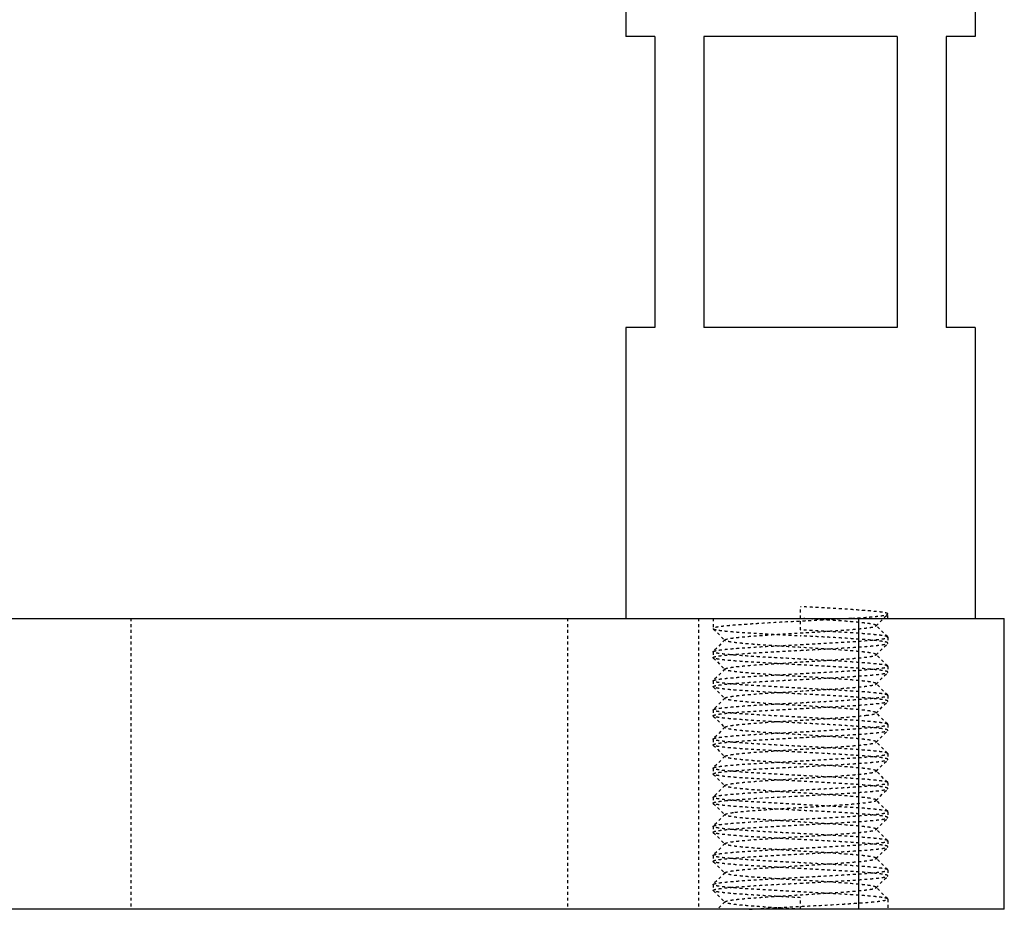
# Model space of a CAD drawing. Header units: millimetres. Extents: x -24622 to 57, y -1603 to 1112.
# Tile 94 of 219: x -1822 to -1789, y 586 to 617. Entities that reach past the tile are written whole.
import ezdxf

# ---------------------------------------------------------------- set-up
doc = ezdxf.new("R2010")
doc.units = ezdxf.units.MM
doc.linetypes.add('HIDDEN', pattern=[0.2, 0.1, -0.1])
doc.layers.add('02___PRT_ALL_AXES', color=7, linetype='Continuous')
doc.layers.add('DEFAULT_2', color=8, linetype='HIDDEN')

msp = doc.modelspace()

# ---------------------------------------------------------------- linework, layer by layer
at = {"color": 7, "linetype": 'Continuous'}
for p, q in [((-1800.506, 616.121), (-1801.506, 616.121)), ((-1800.506, 616.121), (-1800.506, 606.121)), ((-1792.189, 616.121), (-1798.822, 616.121)), ((-1798.822, 616.121), (-1798.822, 606.121)), ((-1792.189, 616.121), (-1792.189, 606.121)), ((-1789.506, 616.121), (-1790.506, 616.121)), ((-1790.506, 616.121), (-1790.506, 606.121)), ((-1800.506, 606.121), (-1801.506, 606.121)), ((-1792.189, 606.121), (-1798.822, 606.121)), ((-1789.506, 606.121), (-1790.506, 606.121)), ((-2058.506, 596.121), (-1788.506, 596.121)), ((-1793.506, 586.121), (-1793.506, 596.121)), ((-1788.506, 586.121), (-1788.506, 596.121)), ((-1788.506, 586.121), (-2058.506, 586.121))]:
    msp.add_line(p, q, dxfattribs=at)
at = {"layer": '02___PRT_ALL_AXES', "color": 7, "linetype": 'Continuous'}
for p, q in [((-1801.506, 626.121), (-1801.506, 616.121)), ((-1789.506, 626.121), (-1789.506, 616.121)), ((-1801.506, 606.121), (-1801.506, 596.121)), ((-1789.506, 606.121), (-1789.506, 596.121))]:
    msp.add_line(p, q, dxfattribs=at)
at = {"layer": '02___PRT_ALL_AXES', "color": 8, "linetype": 'HIDDEN'}
for p, q in [((-1801.506, 596.121), (-1789.506, 596.121)), ((-1798.506, 596.121), (-1798.506, 595.771)), ((-1792.506, 595.471), (-1792.506, 595.271)), ((-1798.506, 594.971), (-1798.506, 594.771)), ((-1792.506, 594.471), (-1792.506, 594.271)), ((-1798.506, 593.971), (-1798.506, 593.771)), ((-1792.506, 593.471), (-1792.506, 593.271)), ((-1798.506, 592.971), (-1798.506, 592.771)), ((-1792.506, 592.471), (-1792.506, 592.271)), ((-1798.506, 591.971), (-1798.506, 591.771)), ((-1792.506, 591.471), (-1792.506, 591.271)), ((-1798.506, 590.971), (-1798.506, 590.771)), ((-1792.506, 590.471), (-1792.506, 590.271)), ((-1798.506, 589.971), (-1798.506, 589.771)), ((-1792.506, 589.471), (-1792.506, 589.271)), ((-1798.506, 588.971), (-1798.506, 588.771)), ((-1792.506, 588.471), (-1792.506, 588.271)), ((-1798.506, 587.971), (-1798.506, 587.771)), ((-1792.506, 587.471), (-1792.506, 587.271)), ((-1798.506, 586.971), (-1798.506, 586.771)), ((-1792.506, 586.471), (-1792.506, 586.121))]:
    msp.add_line(p, q, dxfattribs=at)
at = {"layer": 'DEFAULT_2', "color": 8, "linetype": 'HIDDEN'}
for p, q in [((-1795.506, 595.721), (-1795.506, 596.521)), ((-1792.91, 595.862), (-1792.51, 596.263)), ((-1792.51, 596.263), (-1792.506, 596.271)), ((-1792.506, 596.121), (-1792.506, 596.271)), ((-1818.506, 596.121), (-1818.506, 586.121)), ((-1803.506, 596.121), (-1803.506, 586.121)), ((-1799.006, 596.121), (-1799.006, 586.121)), ((-1792.51, 595.48), (-1792.91, 595.881)), ((-1792.91, 595.862), (-1792.91, 595.881)), ((-1798.506, 595.771), (-1798.501, 595.763)), ((-1798.501, 595.763), (-1798.101, 595.362)), ((-1798.101, 595.381), (-1798.501, 594.98)), ((-1798.101, 595.362), (-1798.101, 595.381)), ((-1792.91, 594.862), (-1792.51, 595.263)), ((-1792.506, 595.471), (-1792.51, 595.48)), ((-1792.51, 595.263), (-1792.506, 595.271)), ((-1798.506, 594.971), (-1798.501, 594.98)), ((-1792.51, 594.48), (-1792.91, 594.881)), ((-1792.91, 594.862), (-1792.91, 594.881)), ((-1798.501, 594.763), (-1798.506, 594.771)), ((-1798.501, 594.763), (-1798.101, 594.362)), ((-1798.101, 594.381), (-1798.501, 593.98)), ((-1792.91, 593.862), (-1792.51, 594.263)), ((-1792.506, 594.471), (-1792.51, 594.48)), ((-1792.51, 594.263), (-1792.506, 594.271)), ((-1798.506, 593.971), (-1798.501, 593.98)), ((-1792.51, 593.48), (-1792.91, 593.881)), ((-1792.91, 593.862), (-1792.91, 593.881)), ((-1798.501, 593.763), (-1798.506, 593.771)), ((-1798.501, 593.763), (-1798.101, 593.362)), ((-1798.101, 593.381), (-1798.501, 592.98)), ((-1798.101, 593.362), (-1798.101, 593.381)), ((-1792.91, 592.862), (-1792.51, 593.263)), ((-1792.506, 593.471), (-1792.51, 593.48)), ((-1792.51, 593.263), (-1792.506, 593.271)), ((-1798.506, 592.971), (-1798.501, 592.98)), ((-1792.51, 592.48), (-1792.91, 592.881)), ((-1798.501, 592.763), (-1798.506, 592.771)), ((-1798.501, 592.763), (-1798.101, 592.362)), ((-1798.101, 592.381), (-1798.501, 591.98)), ((-1798.101, 592.362), (-1798.101, 592.381)), ((-1792.91, 591.862), (-1792.51, 592.263)), ((-1792.506, 592.471), (-1792.51, 592.48)), ((-1792.51, 592.263), (-1792.506, 592.271)), ((-1798.506, 591.971), (-1798.501, 591.98)), ((-1792.51, 591.48), (-1792.91, 591.881)), ((-1792.91, 591.862), (-1792.91, 591.881)), ((-1798.501, 591.763), (-1798.506, 591.771)), ((-1798.501, 591.763), (-1798.101, 591.362)), ((-1798.101, 591.381), (-1798.501, 590.98)), ((-1798.101, 591.362), (-1798.101, 591.381)), ((-1792.91, 590.862), (-1792.51, 591.263)), ((-1792.506, 591.471), (-1792.51, 591.48)), ((-1792.51, 591.263), (-1792.506, 591.271)), ((-1798.506, 590.971), (-1798.501, 590.98)), ((-1792.51, 590.48), (-1792.91, 590.881)), ((-1792.91, 590.862), (-1792.91, 590.881)), ((-1798.501, 590.763), (-1798.506, 590.771)), ((-1798.501, 590.763), (-1798.101, 590.362)), ((-1792.506, 590.471), (-1792.51, 590.48)), ((-1798.101, 590.381), (-1798.501, 589.98)), ((-1798.101, 590.362), (-1798.101, 590.381)), ((-1792.91, 589.862), (-1792.51, 590.263)), ((-1792.51, 590.263), (-1792.506, 590.271)), ((-1798.506, 589.971), (-1798.501, 589.98)), ((-1792.51, 589.48), (-1792.91, 589.881)), ((-1792.91, 589.862), (-1792.91, 589.881)), ((-1798.501, 589.763), (-1798.506, 589.771)), ((-1798.501, 589.763), (-1798.101, 589.362)), ((-1792.506, 589.471), (-1792.51, 589.48)), ((-1798.101, 589.381), (-1798.501, 588.98)), ((-1792.91, 588.862), (-1792.51, 589.263)), ((-1792.51, 589.263), (-1792.506, 589.271)), ((-1798.506, 588.971), (-1798.501, 588.98)), ((-1792.51, 588.48), (-1792.91, 588.881)), ((-1792.91, 588.862), (-1792.91, 588.881)), ((-1798.501, 588.763), (-1798.506, 588.771)), ((-1798.501, 588.763), (-1798.101, 588.362)), ((-1792.506, 588.471), (-1792.51, 588.48)), ((-1798.101, 588.381), (-1798.501, 587.98)), ((-1798.101, 588.362), (-1798.101, 588.381)), ((-1792.91, 587.862), (-1792.51, 588.263)), ((-1792.51, 588.263), (-1792.506, 588.271)), ((-1798.506, 587.971), (-1798.501, 587.98)), ((-1798.501, 587.763), (-1798.506, 587.771)), ((-1798.501, 587.763), (-1798.101, 587.362)), ((-1792.51, 587.48), (-1792.91, 587.881)), ((-1792.506, 587.471), (-1792.51, 587.48)), ((-1798.101, 587.381), (-1798.501, 586.98)), ((-1798.101, 587.362), (-1798.101, 587.381)), ((-1792.91, 586.862), (-1792.51, 587.263)), ((-1792.51, 587.263), (-1792.506, 587.271)), ((-1798.506, 586.971), (-1798.501, 586.98)), ((-1798.501, 586.763), (-1798.506, 586.771)), ((-1798.501, 586.763), (-1798.101, 586.362)), ((-1792.51, 586.48), (-1792.91, 586.881)), ((-1792.91, 586.862), (-1792.91, 586.881)), ((-1795.506, 586.121), (-1795.506, 586.521)), ((-1792.506, 586.471), (-1792.51, 586.48)), ((-1798.101, 586.381), (-1798.36, 586.121)), ((-1792.506, 586.121), (-1798.359, 586.121)), ((-1798.101, 586.362), (-1798.101, 586.381))]:
    msp.add_line(p, q, dxfattribs=at)
for points, start_tangent, end_tangent in [([(-1792.506, 596.271), (-1792.52, 596.287), (-1792.563, 596.303), (-1792.635, 596.318), (-1792.734, 596.334), (-1792.86, 596.349), (-1793.011, 596.365), (-1793.384, 596.396), (-1793.839, 596.428), (-1794.357, 596.459), (-1794.92, 596.49), (-1795.506, 596.521)], (-0.001664, 0.999999), (-0.998596, 0.052977)), ([(-1793.742, 596.121), (-1793.25, 596.157), (-1793.045, 596.174), (-1792.87, 596.192), (-1792.727, 596.21), (-1792.619, 596.227), (-1792.546, 596.245), (-1792.523, 596.254), (-1792.51, 596.263)], (0.997857, 0.065435), (0.70704, 0.707174)), ([(-1793.742, 596.121), (-1794.467, 596.078), (-1795.27, 596.034), (-1796.091, 595.99), (-1796.868, 595.946), (-1797.221, 595.924), (-1797.542, 595.903), (-1797.825, 595.881), (-1798.063, 595.859), (-1798.254, 595.837), (-1798.393, 595.815), (-1798.477, 595.793), (-1798.498, 595.782), (-1798.506, 595.771)], (-0.997857, -0.065435), (0.001555, -0.999999)), ([(-1792.91, 595.881), (-1792.937, 595.896), (-1792.986, 595.911), (-1793.058, 595.926), (-1793.152, 595.941), (-1793.266, 595.956), (-1793.401, 595.971), (-1793.724, 596.001), (-1794.111, 596.031), (-1794.547, 596.061), (-1795.018, 596.091), (-1795.506, 596.121)], (-0.706967, 0.707246), (-0.998132, 0.061099)), ([(-1798.501, 595.763), (-1798.473, 595.748), (-1798.418, 595.733), (-1798.336, 595.718), (-1798.229, 595.702), (-1798.098, 595.687), (-1797.943, 595.672), (-1797.57, 595.642), (-1797.122, 595.612), (-1796.617, 595.582), (-1796.071, 595.552), (-1795.506, 595.521)], (0.706402, -0.707811), (0.998596, -0.052977)), ([(-1798.101, 595.381), (-1798.074, 595.396), (-1798.025, 595.411), (-1797.953, 595.426), (-1797.86, 595.441), (-1797.745, 595.456), (-1797.611, 595.471), (-1797.287, 595.501), (-1796.9, 595.531), (-1796.464, 595.561), (-1795.993, 595.591), (-1795.506, 595.621), (-1795.018, 595.651), (-1794.547, 595.681), (-1794.111, 595.711), (-1793.724, 595.741), (-1793.401, 595.771), (-1793.266, 595.786), (-1793.152, 595.802), (-1793.058, 595.817), (-1792.986, 595.832), (-1792.937, 595.847), (-1792.91, 595.862)], (0.705648, 0.708562), (0.70687, 0.707344)), ([(-1792.51, 595.48), (-1792.538, 595.495), (-1792.594, 595.51), (-1792.675, 595.525), (-1792.782, 595.54), (-1792.913, 595.555), (-1793.068, 595.57), (-1793.441, 595.601), (-1793.889, 595.631), (-1794.394, 595.661), (-1794.94, 595.691), (-1795.506, 595.721)], (-0.707217, 0.706997), (-0.998596, 0.052977)), ([(-1798.501, 594.98), (-1798.473, 594.995), (-1798.418, 595.01), (-1798.336, 595.025), (-1798.229, 595.04), (-1798.098, 595.055), (-1797.943, 595.07), (-1797.57, 595.101), (-1797.122, 595.131), (-1796.617, 595.161), (-1796.071, 595.191), (-1795.506, 595.221)], (0.707217, 0.706997), (0.998596, 0.052977)), ([(-1792.91, 594.881), (-1792.937, 594.896), (-1792.986, 594.911), (-1793.058, 594.926), (-1793.152, 594.941), (-1793.266, 594.956), (-1793.401, 594.971), (-1793.724, 595.001), (-1794.324, 595.046), (-1795.018, 595.091), (-1795.751, 595.136), (-1796.464, 595.181), (-1796.795, 595.204), (-1797.101, 595.226), (-1797.374, 595.249), (-1797.611, 595.271), (-1797.805, 595.294), (-1797.953, 595.317), (-1798.052, 595.339), (-1798.083, 595.35), (-1798.101, 595.362)], (-0.706485, 0.707728), (-0.705774, 0.708437)), ([(-1792.506, 595.271), (-1792.52, 595.287), (-1792.563, 595.303), (-1792.635, 595.318), (-1792.734, 595.334), (-1792.86, 595.349), (-1793.011, 595.365), (-1793.384, 595.396), (-1793.839, 595.428), (-1794.357, 595.459), (-1794.92, 595.49), (-1795.506, 595.521)], (0, 1), (-0.998596, 0.052977)), ([(-1795.506, 595.221), (-1794.92, 595.253), (-1794.357, 595.284), (-1793.839, 595.315), (-1793.384, 595.346), (-1793.011, 595.378), (-1792.86, 595.393), (-1792.734, 595.409), (-1792.635, 595.424), (-1792.563, 595.44), (-1792.52, 595.456), (-1792.506, 595.471)], (0.998596, 0.052977), (0, 1)), ([(-1795.506, 595.021), (-1794.94, 595.052), (-1794.394, 595.082), (-1793.889, 595.112), (-1793.441, 595.142), (-1793.068, 595.172), (-1792.913, 595.187), (-1792.782, 595.202), (-1792.675, 595.218), (-1792.594, 595.233), (-1792.538, 595.248), (-1792.51, 595.263)], (0.998596, 0.052977), (0.707217, 0.706996)), ([(-1798.506, 594.771), (-1798.491, 594.787), (-1798.448, 594.803), (-1798.376, 594.818), (-1798.277, 594.834), (-1798.151, 594.849), (-1798, 594.865), (-1797.627, 594.896), (-1797.172, 594.928), (-1796.654, 594.959), (-1796.091, 594.99), (-1795.506, 595.021)], (0, 1), (0.998596, 0.052977)), ([(-1795.506, 594.721), (-1796.091, 594.753), (-1796.654, 594.784), (-1797.172, 594.815), (-1797.627, 594.846), (-1798, 594.878), (-1798.151, 594.893), (-1798.277, 594.909), (-1798.376, 594.924), (-1798.448, 594.94), (-1798.491, 594.956), (-1798.506, 594.971)], (-0.998596, 0.052977), (0, 1)), ([(-1795.506, 594.521), (-1796.071, 594.552), (-1796.617, 594.582), (-1797.122, 594.612), (-1797.57, 594.642), (-1797.943, 594.672), (-1798.098, 594.687), (-1798.229, 594.702), (-1798.336, 594.718), (-1798.418, 594.733), (-1798.473, 594.748), (-1798.501, 594.763)], (-0.998596, 0.052977), (-0.707217, 0.706996)), ([(-1798.101, 594.381), (-1798.074, 594.396), (-1798.025, 594.411), (-1797.953, 594.426), (-1797.86, 594.441), (-1797.745, 594.456), (-1797.611, 594.471), (-1797.287, 594.501), (-1796.687, 594.546), (-1795.993, 594.591), (-1795.261, 594.636), (-1794.547, 594.681), (-1794.216, 594.704), (-1793.911, 594.726), (-1793.637, 594.749), (-1793.401, 594.771), (-1793.206, 594.794), (-1793.058, 594.817), (-1792.959, 594.839), (-1792.928, 594.85), (-1792.91, 594.862)], (0.70721, 0.707003), (0.706346, 0.707867)), ([(-1792.51, 594.48), (-1792.538, 594.495), (-1792.594, 594.51), (-1792.675, 594.525), (-1792.782, 594.54), (-1792.913, 594.555), (-1793.068, 594.57), (-1793.441, 594.601), (-1793.889, 594.631), (-1794.394, 594.661), (-1794.94, 594.691), (-1795.506, 594.721)], (-0.707217, 0.706997), (-0.998596, 0.052977)), ([(-1798.501, 593.98), (-1798.473, 593.995), (-1798.418, 594.01), (-1798.336, 594.025), (-1798.229, 594.04), (-1798.098, 594.055), (-1797.943, 594.07), (-1797.57, 594.101), (-1797.122, 594.131), (-1796.617, 594.161), (-1796.071, 594.191), (-1795.506, 594.221)], (0.707217, 0.706997), (0.998596, 0.052977)), ([(-1798.101, 594.362), (-1798.106, 594.371), (-1798.101, 594.381)], (-0.707144, 0.70707), (0.70721, 0.707003)), ([(-1792.91, 593.881), (-1792.937, 593.896), (-1792.986, 593.911), (-1793.058, 593.926), (-1793.152, 593.941), (-1793.266, 593.956), (-1793.401, 593.971), (-1793.724, 594.001), (-1794.111, 594.031), (-1794.547, 594.061), (-1795.018, 594.091), (-1795.506, 594.121), (-1795.993, 594.151), (-1796.464, 594.181), (-1796.9, 594.211), (-1797.287, 594.241), (-1797.611, 594.271), (-1797.745, 594.286), (-1797.86, 594.302), (-1797.953, 594.317), (-1798.025, 594.332), (-1798.074, 594.347), (-1798.101, 594.362)], (-0.705807, 0.708405), (-0.707144, 0.70707)), ([(-1792.506, 594.271), (-1792.52, 594.287), (-1792.563, 594.303), (-1792.635, 594.318), (-1792.734, 594.334), (-1792.86, 594.349), (-1793.011, 594.365), (-1793.384, 594.396), (-1793.839, 594.428), (-1794.357, 594.459), (-1794.92, 594.49), (-1795.506, 594.521)], (0, 1), (-0.998596, 0.052977)), ([(-1795.506, 594.221), (-1794.92, 594.253), (-1794.357, 594.284), (-1793.839, 594.315), (-1793.384, 594.346), (-1793.011, 594.378), (-1792.86, 594.393), (-1792.734, 594.409), (-1792.635, 594.424), (-1792.563, 594.44), (-1792.52, 594.456), (-1792.506, 594.471)], (0.998596, 0.052977), (0, 1)), ([(-1795.506, 594.021), (-1794.94, 594.052), (-1794.394, 594.082), (-1793.889, 594.112), (-1793.441, 594.142), (-1793.068, 594.172), (-1792.913, 594.187), (-1792.782, 594.202), (-1792.675, 594.218), (-1792.594, 594.233), (-1792.538, 594.248), (-1792.51, 594.263)], (0.998596, 0.052977), (0.707217, 0.706996)), ([(-1798.506, 593.771), (-1798.491, 593.787), (-1798.448, 593.803), (-1798.376, 593.818), (-1798.277, 593.834), (-1798.151, 593.849), (-1798, 593.865), (-1797.627, 593.896), (-1797.172, 593.928), (-1796.654, 593.959), (-1796.091, 593.99), (-1795.506, 594.021)], (0, 1), (0.998596, 0.052977)), ([(-1795.506, 593.721), (-1796.091, 593.753), (-1796.654, 593.784), (-1797.172, 593.815), (-1797.627, 593.846), (-1798, 593.878), (-1798.151, 593.893), (-1798.277, 593.909), (-1798.376, 593.924), (-1798.448, 593.94), (-1798.491, 593.956), (-1798.506, 593.971)], (-0.998596, 0.052977), (0, 1)), ([(-1798.101, 593.381), (-1798.074, 593.396), (-1798.025, 593.411), (-1797.953, 593.426), (-1797.86, 593.441), (-1797.745, 593.456), (-1797.611, 593.471), (-1797.287, 593.501), (-1796.687, 593.546), (-1795.993, 593.591), (-1795.261, 593.636), (-1794.547, 593.681), (-1794.216, 593.704), (-1793.911, 593.726), (-1793.637, 593.749), (-1793.401, 593.771), (-1793.206, 593.794), (-1793.058, 593.817), (-1792.959, 593.839), (-1792.928, 593.85), (-1792.91, 593.862)], (0.706086, 0.708126), (0.706086, 0.708126)), ([(-1795.506, 593.521), (-1796.071, 593.552), (-1796.617, 593.582), (-1797.122, 593.612), (-1797.57, 593.642), (-1797.943, 593.672), (-1798.098, 593.687), (-1798.229, 593.702), (-1798.336, 593.718), (-1798.418, 593.733), (-1798.473, 593.748), (-1798.501, 593.763)], (-0.998596, 0.052977), (-0.707217, 0.706996)), ([(-1792.51, 593.48), (-1792.538, 593.495), (-1792.594, 593.51), (-1792.675, 593.525), (-1792.782, 593.54), (-1792.913, 593.555), (-1793.068, 593.57), (-1793.441, 593.601), (-1793.889, 593.631), (-1794.394, 593.661), (-1794.94, 593.691), (-1795.506, 593.721)], (-0.707217, 0.706997), (-0.998596, 0.052977)), ([(-1792.506, 593.271), (-1792.52, 593.287), (-1792.563, 593.303), (-1792.635, 593.318), (-1792.734, 593.334), (-1792.86, 593.349), (-1793.011, 593.365), (-1793.384, 593.396), (-1793.839, 593.428), (-1794.357, 593.459), (-1794.92, 593.49), (-1795.506, 593.521)], (-0.002391, 0.999997), (-0.998596, 0.052977)), ([(-1798.501, 592.98), (-1798.473, 592.995), (-1798.418, 593.01), (-1798.336, 593.025), (-1798.229, 593.04), (-1798.098, 593.055), (-1797.943, 593.07), (-1797.57, 593.101), (-1797.122, 593.131), (-1796.617, 593.161), (-1796.071, 593.191), (-1795.506, 593.221)], (0.707217, 0.706997), (0.998596, 0.052977)), ([(-1792.91, 592.881), (-1792.937, 592.896), (-1792.986, 592.911), (-1793.058, 592.926), (-1793.152, 592.941), (-1793.266, 592.956), (-1793.401, 592.971), (-1793.724, 593.001), (-1794.111, 593.031), (-1794.547, 593.061), (-1795.018, 593.091), (-1795.506, 593.121), (-1795.993, 593.151), (-1796.464, 593.181), (-1796.9, 593.211), (-1797.287, 593.241), (-1797.611, 593.271), (-1797.745, 593.286), (-1797.86, 593.302), (-1797.953, 593.317), (-1798.025, 593.332), (-1798.074, 593.347), (-1798.101, 593.362)], (-0.707296, 0.706918), (-0.705807, 0.708405)), ([(-1795.506, 593.221), (-1794.92, 593.253), (-1794.357, 593.284), (-1793.839, 593.315), (-1793.384, 593.346), (-1793.011, 593.378), (-1792.86, 593.393), (-1792.734, 593.409), (-1792.635, 593.424), (-1792.563, 593.44), (-1792.52, 593.456), (-1792.506, 593.471)], (0.998596, 0.052977), (0, 1)), ([(-1795.506, 593.021), (-1794.006, 593.105), (-1793.384, 593.146), (-1792.907, 593.188)], (0.998596, 0.052977), (0.994418, 0.105511)), ([(-1792.907, 593.188), (-1792.75, 593.207), (-1792.629, 593.225), (-1792.549, 593.244), (-1792.524, 593.254), (-1792.51, 593.263)], (0.994418, 0.105511), (0.706011, 0.708201)), ([(-1798.506, 592.771), (-1798.491, 592.787), (-1798.448, 592.803), (-1798.376, 592.818), (-1798.277, 592.834), (-1798.151, 592.849), (-1798, 592.865), (-1797.627, 592.896), (-1797.172, 592.928), (-1796.654, 592.959), (-1796.091, 592.99), (-1795.506, 593.021)], (0, 1), (0.998596, 0.052977)), ([(-1795.506, 592.721), (-1796.091, 592.753), (-1796.654, 592.784), (-1797.172, 592.815), (-1797.627, 592.846), (-1798, 592.878), (-1798.151, 592.893), (-1798.277, 592.909), (-1798.376, 592.924), (-1798.448, 592.94), (-1798.491, 592.956), (-1798.506, 592.971)], (-0.998596, 0.052977), (0, 1)), ([(-1793.254, 592.788), (-1793.119, 592.806), (-1793.016, 592.825), (-1792.946, 592.843), (-1792.91, 592.862)], (0.992589, 0.12152), (0.706605, 0.707608)), ([(-1792.91, 592.862), (-1792.906, 592.871), (-1792.91, 592.881)], (0.706605, 0.707608), (-0.707296, 0.706918)), ([(-1795.506, 592.521), (-1796.071, 592.552), (-1796.617, 592.582), (-1797.122, 592.612), (-1797.57, 592.642), (-1797.943, 592.672), (-1798.098, 592.687), (-1798.229, 592.702), (-1798.336, 592.718), (-1798.418, 592.733), (-1798.473, 592.748), (-1798.501, 592.763)], (-0.998596, 0.052977), (-0.707217, 0.706996)), ([(-1798.101, 592.381), (-1798.08, 592.394), (-1798.042, 592.406), (-1797.989, 592.419), (-1797.919, 592.432), (-1797.735, 592.457), (-1797.494, 592.483), (-1797.202, 592.508), (-1796.866, 592.534), (-1796.497, 592.559), (-1796.101, 592.585), (-1795.276, 592.635), (-1794.474, 592.686), (-1793.776, 592.737), (-1793.254, 592.788)], (0.706346, 0.707867), (0.992589, 0.12152)), ([(-1792.51, 592.48), (-1792.538, 592.495), (-1792.594, 592.51), (-1792.675, 592.525), (-1792.782, 592.54), (-1792.913, 592.555), (-1793.068, 592.57), (-1793.441, 592.601), (-1793.889, 592.631), (-1794.394, 592.661), (-1794.94, 592.691), (-1795.506, 592.721)], (-0.706637, 0.707576), (-0.998596, 0.052977)), ([(-1792.506, 592.271), (-1792.52, 592.287), (-1792.563, 592.303), (-1792.635, 592.318), (-1792.734, 592.334), (-1792.86, 592.349), (-1793.011, 592.365), (-1793.384, 592.396), (-1793.839, 592.428), (-1794.357, 592.459), (-1794.92, 592.49), (-1795.506, 592.521)], (0, 1), (-0.998596, 0.052977)), ([(-1798.501, 591.98), (-1798.473, 591.995), (-1798.418, 592.01), (-1798.336, 592.025), (-1798.229, 592.04), (-1798.098, 592.055), (-1797.943, 592.07), (-1797.57, 592.101), (-1797.122, 592.131), (-1796.617, 592.161), (-1796.071, 592.191), (-1795.506, 592.221)], (0.707217, 0.706997), (0.998596, 0.052977)), ([(-1792.91, 591.881), (-1792.937, 591.896), (-1792.986, 591.911), (-1793.058, 591.926), (-1793.152, 591.941), (-1793.266, 591.956), (-1793.401, 591.971), (-1793.724, 592.001), (-1794.324, 592.046), (-1795.018, 592.091), (-1795.751, 592.136), (-1796.464, 592.181), (-1796.795, 592.204), (-1797.101, 592.226), (-1797.374, 592.249), (-1797.611, 592.271), (-1797.805, 592.294), (-1797.953, 592.317), (-1798.052, 592.339), (-1798.083, 592.35), (-1798.101, 592.362)], (-0.705774, 0.708437), (-0.706485, 0.707728)), ([(-1795.506, 592.221), (-1794.006, 592.305), (-1793.384, 592.346), (-1792.907, 592.388)], (0.998596, 0.052977), (0.994418, 0.105511)), ([(-1795.506, 592.021), (-1794.94, 592.052), (-1794.394, 592.082), (-1793.889, 592.112), (-1793.441, 592.142), (-1793.068, 592.172), (-1792.913, 592.187), (-1792.782, 592.202), (-1792.675, 592.218), (-1792.594, 592.233), (-1792.538, 592.248), (-1792.51, 592.263)], (0.998596, 0.052977), (0.707217, 0.706996)), ([(-1792.907, 592.388), (-1792.734, 592.409), (-1792.608, 592.43), (-1792.531, 592.45), (-1792.512, 592.461), (-1792.506, 592.471)], (0.994418, 0.105511), (-0.002391, 0.999997)), ([(-1798.506, 591.771), (-1798.491, 591.787), (-1798.448, 591.803), (-1798.376, 591.818), (-1798.277, 591.834), (-1798.151, 591.849), (-1798, 591.865), (-1797.627, 591.896), (-1797.172, 591.928), (-1796.654, 591.959), (-1796.091, 591.99), (-1795.506, 592.021)], (0, 1), (0.998596, 0.052977)), ([(-1795.506, 591.721), (-1796.091, 591.753), (-1796.654, 591.784), (-1797.172, 591.815), (-1797.627, 591.846), (-1798, 591.878), (-1798.151, 591.893), (-1798.277, 591.909), (-1798.376, 591.924), (-1798.448, 591.94), (-1798.491, 591.956), (-1798.506, 591.971)], (-0.998596, 0.052977), (0, 1)), ([(-1798.101, 591.381), (-1798.074, 591.396), (-1798.025, 591.411), (-1797.953, 591.426), (-1797.86, 591.441), (-1797.745, 591.456), (-1797.611, 591.471), (-1797.287, 591.501), (-1796.9, 591.531), (-1796.464, 591.561), (-1795.993, 591.591), (-1795.506, 591.621), (-1795.018, 591.651), (-1794.547, 591.681), (-1794.111, 591.711), (-1793.724, 591.741), (-1793.401, 591.771), (-1793.266, 591.786), (-1793.152, 591.802), (-1793.058, 591.817), (-1792.986, 591.832), (-1792.937, 591.847), (-1792.91, 591.862)], (0.70687, 0.707344), (0.705648, 0.708562)), ([(-1795.506, 591.521), (-1796.071, 591.552), (-1796.617, 591.582), (-1797.122, 591.612), (-1797.57, 591.642), (-1797.943, 591.672), (-1798.098, 591.687), (-1798.229, 591.702), (-1798.336, 591.718), (-1798.418, 591.733), (-1798.473, 591.748), (-1798.501, 591.763)], (-0.998596, 0.052977), (-0.707217, 0.706996)), ([(-1792.51, 591.48), (-1792.538, 591.495), (-1792.594, 591.51), (-1792.675, 591.525), (-1792.782, 591.54), (-1792.913, 591.555), (-1793.068, 591.57), (-1793.441, 591.601), (-1793.889, 591.631), (-1794.394, 591.661), (-1794.94, 591.691), (-1795.506, 591.721)], (-0.707217, 0.706997), (-0.998596, 0.052977)), ([(-1792.506, 591.271), (-1792.52, 591.287), (-1792.563, 591.303), (-1792.635, 591.318), (-1792.734, 591.334), (-1792.86, 591.349), (-1793.011, 591.365), (-1793.384, 591.396), (-1793.839, 591.428), (-1794.357, 591.459), (-1794.92, 591.49), (-1795.506, 591.521)], (0, 1), (-0.998596, 0.052977)), ([(-1798.501, 590.98), (-1798.473, 590.995), (-1798.418, 591.01), (-1798.336, 591.025), (-1798.229, 591.04), (-1798.098, 591.055), (-1797.943, 591.07), (-1797.57, 591.101), (-1797.122, 591.131), (-1796.617, 591.161), (-1796.071, 591.191), (-1795.506, 591.221)], (0.707217, 0.706997), (0.998596, 0.052977)), ([(-1792.91, 590.881), (-1792.937, 590.896), (-1792.986, 590.911), (-1793.058, 590.926), (-1793.152, 590.941), (-1793.266, 590.956), (-1793.401, 590.971), (-1793.724, 591.001), (-1794.324, 591.046), (-1795.018, 591.091), (-1795.751, 591.136), (-1796.464, 591.181), (-1796.795, 591.204), (-1797.101, 591.226), (-1797.374, 591.249), (-1797.611, 591.271), (-1797.805, 591.294), (-1797.953, 591.317), (-1798.052, 591.339), (-1798.083, 591.35), (-1798.101, 591.362)], (-0.706974, 0.70724), (-0.706974, 0.70724)), ([(-1795.506, 591.221), (-1794.92, 591.253), (-1794.357, 591.284), (-1793.839, 591.315), (-1793.384, 591.346), (-1793.011, 591.378), (-1792.86, 591.393), (-1792.734, 591.409), (-1792.635, 591.424), (-1792.563, 591.44), (-1792.52, 591.456), (-1792.506, 591.471)], (0.998596, 0.052977), (0, 1)), ([(-1795.506, 591.021), (-1794.94, 591.052), (-1794.394, 591.082), (-1793.889, 591.112), (-1793.441, 591.142), (-1793.068, 591.172), (-1792.913, 591.187), (-1792.782, 591.202), (-1792.675, 591.218), (-1792.594, 591.233), (-1792.538, 591.248), (-1792.51, 591.263)], (0.998596, 0.052977), (0.707217, 0.706996)), ([(-1798.506, 590.771), (-1798.491, 590.787), (-1798.448, 590.803), (-1798.376, 590.818), (-1798.277, 590.834), (-1798.151, 590.849), (-1798, 590.865), (-1797.627, 590.896), (-1797.172, 590.928), (-1796.654, 590.959), (-1796.091, 590.99), (-1795.506, 591.021)], (0, 1), (0.998596, 0.052977)), ([(-1795.506, 590.721), (-1796.091, 590.753), (-1796.654, 590.784), (-1797.172, 590.815), (-1797.627, 590.846), (-1798, 590.878), (-1798.151, 590.893), (-1798.277, 590.909), (-1798.376, 590.924), (-1798.448, 590.94), (-1798.491, 590.956), (-1798.506, 590.971)], (-0.998596, 0.052977), (0, 1)), ([(-1798.101, 590.381), (-1798.074, 590.396), (-1798.025, 590.411), (-1797.953, 590.426), (-1797.86, 590.441), (-1797.745, 590.456), (-1797.611, 590.471), (-1797.287, 590.501), (-1796.9, 590.531), (-1796.464, 590.561), (-1795.993, 590.591), (-1795.506, 590.621), (-1795.018, 590.651), (-1794.547, 590.681), (-1794.111, 590.711), (-1793.724, 590.741), (-1793.401, 590.771), (-1793.266, 590.786), (-1793.152, 590.802), (-1793.058, 590.817), (-1792.986, 590.832), (-1792.937, 590.847), (-1792.91, 590.862)], (0.705648, 0.708562), (0.70687, 0.707344)), ([(-1795.506, 590.521), (-1796.071, 590.552), (-1796.617, 590.582), (-1797.122, 590.612), (-1797.57, 590.642), (-1797.943, 590.672), (-1798.098, 590.687), (-1798.229, 590.702), (-1798.336, 590.718), (-1798.418, 590.733), (-1798.473, 590.748), (-1798.501, 590.763)], (-0.998596, 0.052977), (-0.707217, 0.706996)), ([(-1792.51, 590.48), (-1792.538, 590.495), (-1792.594, 590.51), (-1792.675, 590.525), (-1792.782, 590.54), (-1792.913, 590.555), (-1793.068, 590.57), (-1793.441, 590.601), (-1793.889, 590.631), (-1794.394, 590.661), (-1794.94, 590.691), (-1795.506, 590.721)], (-0.707217, 0.706997), (-0.998596, 0.052977)), ([(-1792.506, 590.271), (-1792.52, 590.287), (-1792.563, 590.303), (-1792.635, 590.318), (-1792.734, 590.334), (-1792.86, 590.349), (-1793.011, 590.365), (-1793.384, 590.396), (-1793.839, 590.428), (-1794.357, 590.459), (-1794.92, 590.49), (-1795.506, 590.521)], (0, 1), (-0.998596, 0.052977)), ([(-1795.506, 590.221), (-1794.92, 590.253), (-1794.357, 590.284), (-1793.839, 590.315), (-1793.384, 590.346), (-1793.011, 590.378), (-1792.86, 590.393), (-1792.734, 590.409), (-1792.635, 590.424), (-1792.563, 590.44), (-1792.52, 590.456), (-1792.506, 590.471)], (0.998596, 0.052977), (0, 1)), ([(-1798.501, 589.98), (-1798.473, 589.995), (-1798.418, 590.01), (-1798.336, 590.025), (-1798.229, 590.04), (-1798.098, 590.055), (-1797.943, 590.07), (-1797.57, 590.101), (-1797.122, 590.131), (-1796.617, 590.161), (-1796.071, 590.191), (-1795.506, 590.221)], (0.707217, 0.706997), (0.998596, 0.052977)), ([(-1792.91, 589.881), (-1792.937, 589.896), (-1792.986, 589.911), (-1793.058, 589.926), (-1793.152, 589.941), (-1793.266, 589.956), (-1793.401, 589.971), (-1793.724, 590.001), (-1794.324, 590.046), (-1795.018, 590.091), (-1795.751, 590.136), (-1796.464, 590.181), (-1796.795, 590.204), (-1797.101, 590.226), (-1797.374, 590.249), (-1797.611, 590.271), (-1797.805, 590.294), (-1797.953, 590.317), (-1798.052, 590.339), (-1798.083, 590.35), (-1798.101, 590.362)], (-0.706485, 0.707728), (-0.705774, 0.708437)), ([(-1795.506, 590.021), (-1794.94, 590.052), (-1794.394, 590.082), (-1793.889, 590.112), (-1793.441, 590.142), (-1793.068, 590.172), (-1792.913, 590.187), (-1792.782, 590.202), (-1792.675, 590.218), (-1792.594, 590.233), (-1792.538, 590.248), (-1792.51, 590.263)], (0.998596, 0.052977), (0.707217, 0.706996)), ([(-1795.506, 589.721), (-1796.091, 589.753), (-1796.654, 589.784), (-1797.172, 589.815), (-1797.627, 589.846), (-1798, 589.878), (-1798.151, 589.893), (-1798.277, 589.909), (-1798.376, 589.924), (-1798.448, 589.94), (-1798.491, 589.956), (-1798.506, 589.971)], (-0.998596, 0.052977), (0, 1)), ([(-1798.506, 589.771), (-1798.499, 589.782), (-1798.48, 589.792), (-1798.403, 589.813), (-1798.277, 589.834), (-1798.104, 589.855)], (-0.002391, 0.999997), (0.994418, 0.105511)), ([(-1798.104, 589.855), (-1797.627, 589.896), (-1797.006, 589.938), (-1795.506, 590.021)], (0.994418, 0.105511), (0.998596, 0.052977)), ([(-1797.757, 589.455), (-1797.235, 589.506), (-1796.537, 589.556), (-1795.735, 589.607), (-1794.91, 589.658), (-1794.515, 589.684), (-1794.145, 589.709), (-1793.81, 589.734), (-1793.518, 589.76), (-1793.276, 589.785), (-1793.092, 589.811), (-1793.022, 589.823), (-1792.969, 589.836), (-1792.931, 589.849), (-1792.91, 589.862)], (0.992589, 0.12152), (0.706346, 0.707867)), ([(-1795.506, 589.521), (-1796.071, 589.552), (-1796.617, 589.582), (-1797.122, 589.612), (-1797.57, 589.642), (-1797.943, 589.672), (-1798.098, 589.687), (-1798.229, 589.702), (-1798.336, 589.718), (-1798.418, 589.733), (-1798.473, 589.748), (-1798.501, 589.763)], (-0.998596, 0.052977), (-0.706638, 0.707576)), ([(-1798.101, 589.381), (-1798.065, 589.399), (-1797.995, 589.418), (-1797.892, 589.436), (-1797.757, 589.455)], (0.706605, 0.707608), (0.992589, 0.12152)), ([(-1792.51, 589.48), (-1792.538, 589.495), (-1792.594, 589.51), (-1792.675, 589.525), (-1792.782, 589.54), (-1792.913, 589.555), (-1793.068, 589.57), (-1793.441, 589.601), (-1793.889, 589.631), (-1794.394, 589.661), (-1794.94, 589.691), (-1795.506, 589.721)], (-0.707217, 0.706997), (-0.998596, 0.052977)), ([(-1792.506, 589.271), (-1792.52, 589.287), (-1792.563, 589.303), (-1792.635, 589.318), (-1792.734, 589.334), (-1792.86, 589.349), (-1793.011, 589.365), (-1793.384, 589.396), (-1793.839, 589.428), (-1794.357, 589.459), (-1794.92, 589.49), (-1795.506, 589.521)], (0, 1), (-0.998596, 0.052977)), ([(-1795.506, 589.221), (-1794.92, 589.253), (-1794.357, 589.284), (-1793.839, 589.315), (-1793.384, 589.346), (-1793.011, 589.378), (-1792.86, 589.393), (-1792.734, 589.409), (-1792.635, 589.424), (-1792.563, 589.44), (-1792.52, 589.456), (-1792.506, 589.471)], (0.998596, 0.052977), (0, 1)), ([(-1798.101, 589.362), (-1798.106, 589.371), (-1798.101, 589.381)], (-0.707296, 0.706918), (0.706605, 0.707608)), ([(-1798.104, 589.055), (-1797.627, 589.096), (-1797.006, 589.138), (-1795.506, 589.221)], (0.994418, 0.105511), (0.998596, 0.052977)), ([(-1792.91, 588.881), (-1792.937, 588.896), (-1792.986, 588.911), (-1793.058, 588.926), (-1793.152, 588.941), (-1793.266, 588.956), (-1793.401, 588.971), (-1793.724, 589.001), (-1794.111, 589.031), (-1794.547, 589.061), (-1795.018, 589.091), (-1795.506, 589.121), (-1795.993, 589.151), (-1796.464, 589.181), (-1796.9, 589.211), (-1797.287, 589.241), (-1797.611, 589.271), (-1797.745, 589.286), (-1797.86, 589.302), (-1797.953, 589.317), (-1798.025, 589.332), (-1798.074, 589.347), (-1798.101, 589.362)], (-0.705807, 0.708405), (-0.707296, 0.706918)), ([(-1795.506, 589.021), (-1794.94, 589.052), (-1794.394, 589.082), (-1793.889, 589.112), (-1793.441, 589.142), (-1793.068, 589.172), (-1792.913, 589.187), (-1792.782, 589.202), (-1792.675, 589.218), (-1792.594, 589.233), (-1792.538, 589.248), (-1792.51, 589.263)], (0.998596, 0.052977), (0.707217, 0.706996)), ([(-1798.506, 588.771), (-1798.491, 588.787), (-1798.448, 588.803), (-1798.376, 588.818), (-1798.277, 588.834), (-1798.151, 588.849), (-1798, 588.865), (-1797.627, 588.896), (-1797.172, 588.928), (-1796.654, 588.959), (-1796.091, 588.99), (-1795.506, 589.021)], (0, 1), (0.998596, 0.052977)), ([(-1795.506, 588.721), (-1796.091, 588.753), (-1796.654, 588.784), (-1797.172, 588.815), (-1797.627, 588.846), (-1798, 588.878), (-1798.151, 588.893), (-1798.277, 588.909), (-1798.376, 588.924), (-1798.448, 588.94), (-1798.491, 588.956), (-1798.506, 588.971)], (-0.998596, 0.052977), (-0.002391, 0.999997)), ([(-1798.501, 588.98), (-1798.487, 588.989), (-1798.462, 588.998), (-1798.382, 589.017), (-1798.262, 589.036), (-1798.104, 589.055)], (0.70601, 0.708201), (0.994418, 0.105511)), ([(-1798.101, 588.381), (-1798.074, 588.396), (-1798.025, 588.411), (-1797.953, 588.426), (-1797.86, 588.441), (-1797.745, 588.456), (-1797.611, 588.471), (-1797.287, 588.501), (-1796.687, 588.546), (-1795.993, 588.591), (-1795.261, 588.636), (-1794.547, 588.681), (-1794.216, 588.704), (-1793.911, 588.726), (-1793.637, 588.749), (-1793.401, 588.771), (-1793.206, 588.794), (-1793.058, 588.817), (-1792.959, 588.839), (-1792.928, 588.85), (-1792.91, 588.862)], (0.706086, 0.708126), (0.706086, 0.708126)), ([(-1795.506, 588.521), (-1796.071, 588.552), (-1796.617, 588.582), (-1797.122, 588.612), (-1797.57, 588.642), (-1797.943, 588.672), (-1798.098, 588.687), (-1798.229, 588.702), (-1798.336, 588.718), (-1798.418, 588.733), (-1798.473, 588.748), (-1798.501, 588.763)], (-0.998596, 0.052977), (-0.707217, 0.706996)), ([(-1792.51, 588.48), (-1792.538, 588.495), (-1792.594, 588.51), (-1792.675, 588.525), (-1792.782, 588.54), (-1792.913, 588.555), (-1793.068, 588.57), (-1793.441, 588.601), (-1793.889, 588.631), (-1794.394, 588.661), (-1794.94, 588.691), (-1795.506, 588.721)], (-0.707217, 0.706997), (-0.998596, 0.052977)), ([(-1792.506, 588.271), (-1792.52, 588.287), (-1792.563, 588.303), (-1792.635, 588.318), (-1792.734, 588.334), (-1792.86, 588.349), (-1793.011, 588.365), (-1793.384, 588.396), (-1793.839, 588.428), (-1794.357, 588.459), (-1794.92, 588.49), (-1795.506, 588.521)], (0, 1), (-0.998596, 0.052977)), ([(-1795.506, 588.221), (-1794.92, 588.253), (-1794.357, 588.284), (-1793.839, 588.315), (-1793.384, 588.346), (-1793.011, 588.378), (-1792.86, 588.393), (-1792.734, 588.409), (-1792.635, 588.424), (-1792.563, 588.44), (-1792.52, 588.456), (-1792.506, 588.471)], (0.998596, 0.052977), (0, 1)), ([(-1798.501, 587.98), (-1798.473, 587.995), (-1798.418, 588.01), (-1798.336, 588.025), (-1798.229, 588.04), (-1798.098, 588.055), (-1797.943, 588.07), (-1797.57, 588.101), (-1797.122, 588.131), (-1796.617, 588.161), (-1796.071, 588.191), (-1795.506, 588.221)], (0.707217, 0.706997), (0.998596, 0.052977)), ([(-1792.91, 587.881), (-1792.937, 587.896), (-1792.986, 587.911), (-1793.058, 587.926), (-1793.152, 587.941), (-1793.266, 587.956), (-1793.401, 587.971), (-1793.724, 588.001), (-1794.111, 588.031), (-1794.547, 588.061), (-1795.018, 588.091), (-1795.506, 588.121), (-1795.993, 588.151), (-1796.464, 588.181), (-1796.9, 588.211), (-1797.287, 588.241), (-1797.611, 588.271), (-1797.745, 588.286), (-1797.86, 588.302), (-1797.953, 588.317), (-1798.025, 588.332), (-1798.074, 588.347), (-1798.101, 588.362)], (-0.707144, 0.70707), (-0.705807, 0.708405)), ([(-1795.506, 588.021), (-1794.94, 588.052), (-1794.394, 588.082), (-1793.889, 588.112), (-1793.441, 588.142), (-1793.068, 588.172), (-1792.913, 588.187), (-1792.782, 588.202), (-1792.675, 588.218), (-1792.594, 588.233), (-1792.538, 588.248), (-1792.51, 588.263)], (0.998596, 0.052977), (0.707217, 0.706996)), ([(-1798.506, 587.771), (-1798.491, 587.787), (-1798.448, 587.803), (-1798.376, 587.818), (-1798.277, 587.834), (-1798.151, 587.849), (-1798, 587.865), (-1797.627, 587.896), (-1797.172, 587.928), (-1796.654, 587.959), (-1796.091, 587.99), (-1795.506, 588.021)], (0, 1), (0.998596, 0.052977)), ([(-1795.506, 587.721), (-1796.091, 587.753), (-1796.654, 587.784), (-1797.172, 587.815), (-1797.627, 587.846), (-1798, 587.878), (-1798.151, 587.893), (-1798.277, 587.909), (-1798.376, 587.924), (-1798.448, 587.94), (-1798.491, 587.956), (-1798.506, 587.971)], (-0.998596, 0.052977), (0, 1)), ([(-1795.506, 587.521), (-1796.071, 587.552), (-1796.617, 587.582), (-1797.122, 587.612), (-1797.57, 587.642), (-1797.943, 587.672), (-1798.098, 587.687), (-1798.229, 587.702), (-1798.336, 587.718), (-1798.418, 587.733), (-1798.473, 587.748), (-1798.501, 587.763)], (-0.998596, 0.052977), (-0.707217, 0.706996)), ([(-1798.101, 587.381), (-1798.074, 587.396), (-1798.025, 587.411), (-1797.953, 587.426), (-1797.86, 587.441), (-1797.745, 587.456), (-1797.611, 587.471), (-1797.287, 587.501), (-1796.687, 587.546), (-1795.993, 587.591), (-1795.261, 587.636), (-1794.547, 587.681), (-1794.216, 587.704), (-1793.911, 587.726), (-1793.637, 587.749), (-1793.401, 587.771), (-1793.206, 587.794), (-1793.058, 587.817), (-1792.959, 587.839), (-1792.928, 587.85), (-1792.91, 587.862)], (0.706346, 0.707867), (0.70721, 0.707003)), ([(-1792.91, 587.862), (-1792.906, 587.871), (-1792.91, 587.881)], (0.70721, 0.707003), (-0.707144, 0.70707)), ([(-1792.51, 587.48), (-1792.538, 587.495), (-1792.594, 587.51), (-1792.675, 587.525), (-1792.782, 587.54), (-1792.913, 587.555), (-1793.068, 587.57), (-1793.441, 587.601), (-1793.889, 587.631), (-1794.394, 587.661), (-1794.94, 587.691), (-1795.506, 587.721)], (-0.707217, 0.706997), (-0.998596, 0.052977)), ([(-1792.506, 587.271), (-1792.52, 587.287), (-1792.563, 587.303), (-1792.635, 587.318), (-1792.734, 587.334), (-1792.86, 587.349), (-1793.011, 587.365), (-1793.384, 587.396), (-1793.839, 587.428), (-1794.357, 587.459), (-1794.92, 587.49), (-1795.506, 587.521)], (0, 1), (-0.998596, 0.052977)), ([(-1795.506, 587.221), (-1794.92, 587.253), (-1794.357, 587.284), (-1793.839, 587.315), (-1793.384, 587.346), (-1793.011, 587.378), (-1792.86, 587.393), (-1792.734, 587.409), (-1792.635, 587.424), (-1792.563, 587.44), (-1792.52, 587.456), (-1792.506, 587.471)], (0.998596, 0.052977), (0, 1)), ([(-1798.501, 586.98), (-1798.473, 586.995), (-1798.418, 587.01), (-1798.336, 587.025), (-1798.229, 587.04), (-1798.098, 587.055), (-1797.943, 587.07), (-1797.57, 587.101), (-1797.122, 587.131), (-1796.617, 587.161), (-1796.071, 587.191), (-1795.506, 587.221)], (0.707217, 0.706997), (0.998596, 0.052977)), ([(-1792.91, 586.881), (-1792.937, 586.896), (-1792.986, 586.911), (-1793.058, 586.926), (-1793.152, 586.941), (-1793.266, 586.956), (-1793.401, 586.971), (-1793.724, 587.001), (-1794.324, 587.046), (-1795.018, 587.091), (-1795.751, 587.136), (-1796.464, 587.181), (-1796.795, 587.204), (-1797.101, 587.226), (-1797.374, 587.249), (-1797.611, 587.271), (-1797.805, 587.294), (-1797.953, 587.317), (-1798.052, 587.339), (-1798.083, 587.35), (-1798.101, 587.362)], (-0.705774, 0.708437), (-0.706485, 0.707728)), ([(-1795.506, 587.021), (-1794.94, 587.052), (-1794.394, 587.082), (-1793.889, 587.112), (-1793.441, 587.142), (-1793.068, 587.172), (-1792.913, 587.187), (-1792.782, 587.202), (-1792.675, 587.218), (-1792.594, 587.233), (-1792.538, 587.248), (-1792.51, 587.263)], (0.998596, 0.052977), (0.707217, 0.706996)), ([(-1798.506, 586.771), (-1798.491, 586.787), (-1798.448, 586.803), (-1798.376, 586.818), (-1798.277, 586.834), (-1798.151, 586.849), (-1798, 586.865), (-1797.627, 586.896), (-1797.172, 586.928), (-1796.654, 586.959), (-1796.091, 586.99), (-1795.506, 587.021)], (0, 1), (0.998596, 0.052977)), ([(-1795.506, 586.721), (-1796.091, 586.753), (-1796.654, 586.784), (-1797.172, 586.815), (-1797.627, 586.846), (-1798, 586.878), (-1798.151, 586.893), (-1798.277, 586.909), (-1798.376, 586.924), (-1798.448, 586.94), (-1798.491, 586.956), (-1798.506, 586.971)], (-0.998596, 0.052977), (0, 1)), ([(-1795.506, 586.521), (-1796.071, 586.552), (-1796.617, 586.582), (-1797.122, 586.612), (-1797.57, 586.642), (-1797.943, 586.672), (-1798.098, 586.687), (-1798.229, 586.702), (-1798.336, 586.718), (-1798.418, 586.733), (-1798.473, 586.748), (-1798.501, 586.763)], (-0.998596, 0.052977), (-0.707217, 0.706996)), ([(-1798.101, 586.381), (-1798.074, 586.396), (-1798.025, 586.411), (-1797.953, 586.426), (-1797.86, 586.441), (-1797.745, 586.456), (-1797.611, 586.471), (-1797.287, 586.501), (-1796.9, 586.531), (-1796.464, 586.561), (-1795.993, 586.591), (-1795.506, 586.621), (-1795.018, 586.651), (-1794.547, 586.681), (-1794.111, 586.711), (-1793.724, 586.741), (-1793.401, 586.771), (-1793.266, 586.786), (-1793.152, 586.802), (-1793.058, 586.817), (-1792.986, 586.832), (-1792.937, 586.847), (-1792.91, 586.862)], (0.70687, 0.707344), (0.705648, 0.708562)), ([(-1797.269, 586.121), (-1796.544, 586.165), (-1795.741, 586.209), (-1794.92, 586.253), (-1794.144, 586.296), (-1793.79, 586.318), (-1793.469, 586.34), (-1793.187, 586.362), (-1792.948, 586.384), (-1792.757, 586.406), (-1792.618, 586.428), (-1792.534, 586.449), (-1792.513, 586.46), (-1792.506, 586.471)], (0.997857, 0.065435), (-0.001555, 0.999999)), ([(-1792.51, 586.48), (-1792.538, 586.495), (-1792.594, 586.51), (-1792.675, 586.525), (-1792.782, 586.54), (-1792.913, 586.555), (-1793.068, 586.57), (-1793.441, 586.601), (-1793.889, 586.631), (-1794.394, 586.661), (-1794.94, 586.691), (-1795.506, 586.721)], (-0.706402, 0.707811), (-0.998596, 0.052977)), ([(-1795.506, 586.121), (-1795.993, 586.151), (-1796.464, 586.181), (-1796.9, 586.211), (-1797.287, 586.241), (-1797.611, 586.271), (-1797.745, 586.286), (-1797.86, 586.302), (-1797.953, 586.317), (-1798.025, 586.332), (-1798.074, 586.347), (-1798.101, 586.362)], (-0.998132, 0.061099), (-0.706967, 0.707246))]:
    msp.add_spline(points, degree=3, dxfattribs=dict(at, start_tangent=start_tangent, end_tangent=end_tangent))

doc.saveas('drawing.dxf')
